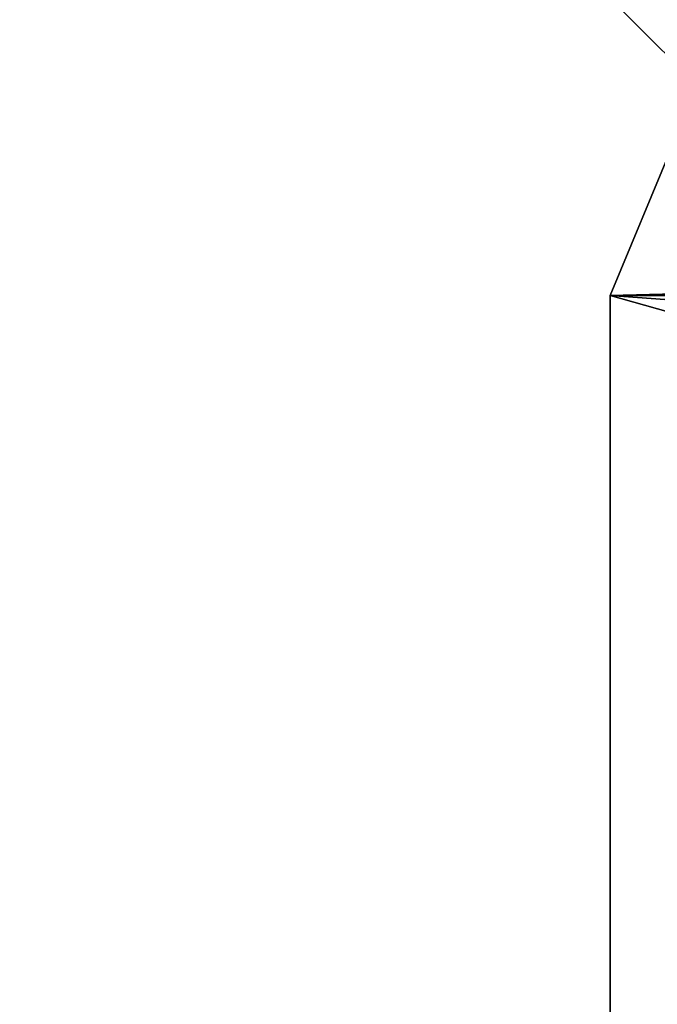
# Model space of a CAD drawing. Extents: x -200 to 200, y -702 to 625.
# Tile 24 of 256: x -190.29 to -188.79, y -631.37 to -629.05. Entities that reach past the tile are written whole.
import ezdxf

# ---------------------------------------------------------------- set-up
doc = ezdxf.new("R2010")
doc.units = 0
doc.header["$LTSCALE"] = 4.479492
for name, color, linetype in [('129', 7, 'CONTINUOUS'), ('317', 7, 'CONTINUOUS'), ('321', 7, 'CONTINUOUS'), ('5277', 7, 'CONTINUOUS'), ('5278', 7, 'CONTINUOUS'), ('66', 7, 'CONTINUOUS')]:
    doc.layers.add(name, color=color, linetype=linetype)

msp = doc.modelspace()

# ---------------------------------------------------------------- linework, layer by layer
at = {"layer": '129', "color": 7, "linetype": 'CONTINUOUS'}
msp.add_3dface([(-183.0977, -630.7349, 12.9656), (-190.2924, -631.6243, 0.4), (-183.5407, -631.4345, 13.5298), (-183.0977, -630.7349, 12.9656)], dxfattribs=at)
at = {"layer": '317', "color": 7, "linetype": 'CONTINUOUS'}
for points in [[(-184.8376, -630.8446, 9.8199), (-188.9, -629.7), (-188.9, -631.6725), (-184.8376, -630.8446, 9.8199)], [(-175, -630.7167, 13.9), (-175, -629.7, 13.9), (-188.9, -629.7), (-175, -630.7167, 13.9)], [(-188.9, -629.7), (-175, -629.7, -13.9), (-188.9, -631.6725), (-188.9, -629.7)], [(-188.9, -631.6725), (-175, -629.7, -13.9), (-188.9, -632.1401, 0), (-188.9, -631.6725)], [(-188.9, -632.1401, 0), (-175, -629.7, -13.9), (-188.9, -645.7), (-188.9, -632.1401, 0)], [(-175, -630.7167, 13.9), (-188.9, -629.7), (-184.8376, -630.8446, 9.8199), (-175, -630.7167, 13.9)], [(-188.9, -645.7), (-175, -629.7, -13.9), (-184.8285, -645.5284, -9.8298), (-188.9, -645.7)]]:
    msp.add_3dface(points, dxfattribs=at)
at = {"layer": '321', "color": 7, "linetype": 'CONTINUOUS'}
for points in [[(-190.2924, -631.6243, 0.4), (-183.0977, -630.7349, 12.9656), (-190.0863, -631.6243, 0.4), (-190.2924, -631.6243, 0.4)], [(-183.0977, -630.7349, 12.9656), (-184.8376, -630.8446, 9.8199), (-190.0863, -631.6243, 0.4), (-183.0977, -630.7349, 12.9656)], [(-184.8376, -630.8446, 9.8199), (-188.9, -631.6725), (-190.0863, -631.6243, 0.4), (-184.8376, -630.8446, 9.8199)]]:
    msp.add_3dface(points, dxfattribs=at)
at = {"layer": '5277', "linetype": 'CONTINUOUS'}
msp.add_3dface([(-189, -628.9), (-175, -628.9, -14), (-188.7, -629.2), (-189, -628.9)], dxfattribs=at)
at = {"layer": '5278', "linetype": 'CONTINUOUS'}
for points in [[(-189, -628.9), (-188.7, -629.2), (-175, -629.2, 13.7), (-189, -628.9)], [(-175, -628.9, 14), (-189, -628.9), (-175, -629.2, 13.7), (-175, -628.9, 14)]]:
    msp.add_3dface(points, dxfattribs=at)
at = {"layer": '66', "color": 7, "linetype": 'CONTINUOUS'}
for points in [[(-175, -629.3464, -13.7536), (-175, -629.5087, -13.8619), (-188.9, -629.7), (-175, -629.3464, -13.7536)], [(-175, -629.7, 13.9), (-188.7536, -629.3464), (-188.9, -629.7), (-175, -629.7, 13.9)], [(-188.7536, -629.3464), (-175, -629.3464, -13.7536), (-188.9, -629.7), (-188.7536, -629.3464)], [(-175, -629.5087, -13.8619), (-175, -629.7, -13.9), (-188.9, -629.7), (-175, -629.5087, -13.8619)]]:
    msp.add_3dface(points, dxfattribs=at)

doc.saveas('drawing.dxf')
